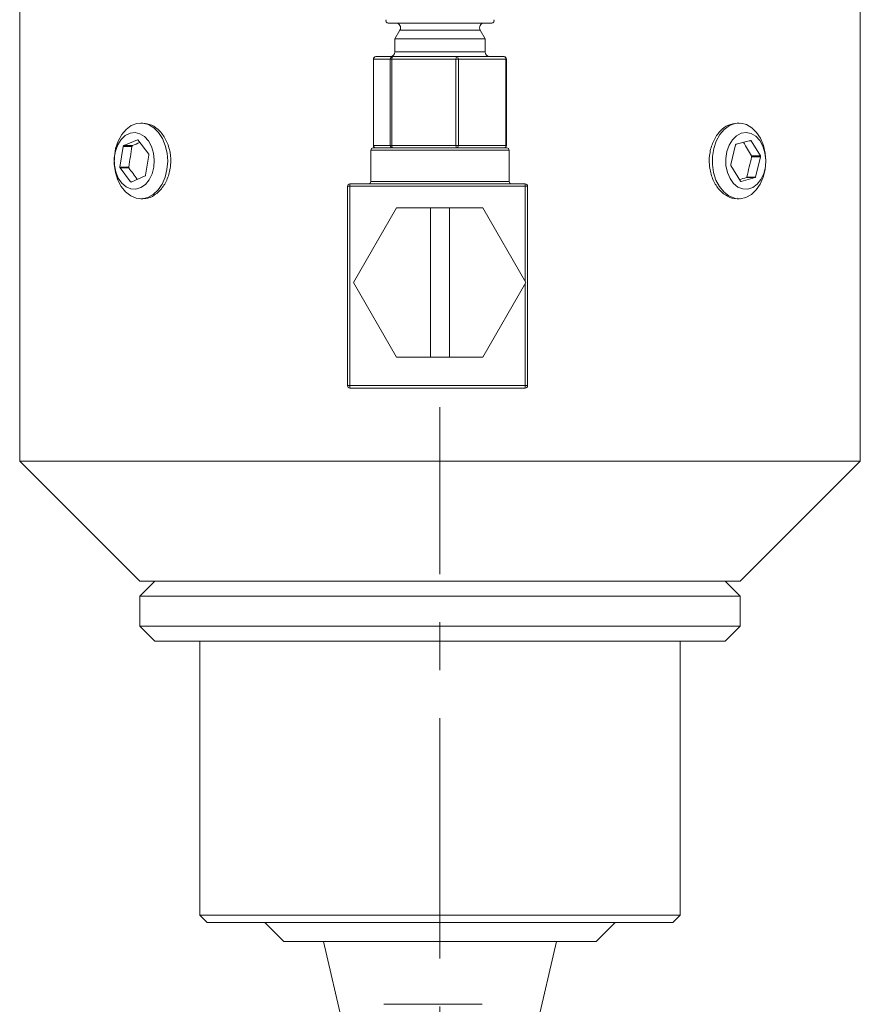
# Model space of a CAD drawing. Header units: inches. Extents: x 1.5 to 14.4, y 0.3 to 10.5.
# Tile 19 of 43: x 7.7 to 9.4, y 3.7 to 5.8. Entities that reach past the tile are written whole.
import ezdxf

# ---------------------------------------------------------------- set-up
doc = ezdxf.new("R2010")
doc.units = ezdxf.units.IN
doc.header["$MEASUREMENT"] = 0
doc.linetypes.add('CENTERX2', pattern=[0.8, 0.5, -0.1, 0.1, -0.1])
doc.layers.add('FORMAT', color=7, linetype='Continuous')

msp = doc.modelspace()

# ---------------------------------------------------------------- linework, layer by layer
at = {"color": 7, "linetype": 'Continuous', "lineweight": 15}
for p, q in [((7.6812, 6.3769), (7.6812, 4.8769)), ((9.4312, 4.8769), (9.4312, 6.3769)), ((8.6639, 5.7889), (8.4486, 5.7889)), ((8.4726, 5.7739), (8.4625, 5.7562)), ((8.6398, 5.7739), (8.4726, 5.7739)), ((8.65, 5.7562), (8.6398, 5.7739)), ((8.4625, 5.7562), (8.4625, 5.7289)), ((8.65, 5.7562), (8.4625, 5.7562)), ((8.65, 5.7289), (8.65, 5.7562)), ((8.4625, 5.7289), (8.4893, 5.7289)), ((8.4893, 5.7289), (8.65, 5.7289)), ((8.4177, 5.7139), (8.4177, 5.5339)), ((8.4179, 5.7139), (8.4177, 5.7139)), ((8.4525, 5.7139), (8.4179, 5.7139)), ((8.4179, 5.7139), (8.4179, 5.5339)), ((8.4227, 5.7189), (8.4574, 5.7189)), ((8.456, 5.7139), (8.4525, 5.7139)), ((8.4525, 5.5339), (8.4525, 5.7139)), ((8.5895, 5.7139), (8.456, 5.7139)), ((8.456, 5.7139), (8.456, 5.5339)), ((8.4574, 5.7189), (8.5909, 5.7189)), ((8.5895, 5.5339), (8.5895, 5.7139)), ((8.5944, 5.7139), (8.5895, 5.7139)), ((8.5909, 5.7189), (8.6897, 5.7189)), ((8.5944, 5.7139), (8.5944, 5.5339)), ((8.6932, 5.7139), (8.5944, 5.7139)), ((8.6932, 5.5339), (8.6932, 5.7139)), ((8.6947, 5.7139), (8.6932, 5.7139)), ((8.6947, 5.5339), (8.6947, 5.7139)), ((7.9375, 5.5806), (7.9336, 5.5806)), ((9.1789, 5.5806), (9.1749, 5.5806)), ((7.9262, 5.5458), (7.8977, 5.5336)), ((7.927, 5.5458), (7.9262, 5.5458)), ((7.9498, 5.5159), (7.9275, 5.5454)), ((9.1715, 5.5352), (9.1615, 5.4945)), ((9.2026, 5.5446), (9.1726, 5.5365)), ((9.2002, 5.5439), (9.2039, 5.5439)), ((9.2233, 5.5121), (9.2039, 5.5439)), ((7.8968, 5.5321), (7.8897, 5.489)), ((7.915, 5.5321), (7.8968, 5.5321)), ((7.9159, 5.5336), (7.8977, 5.5336)), ((8.4122, 5.5239), (8.4122, 5.4589)), ((8.5562, 5.5239), (8.4122, 5.5239)), ((8.4172, 5.5289), (8.5562, 5.5289)), ((8.4179, 5.5339), (8.4177, 5.5339)), ((8.4179, 5.5339), (8.4525, 5.5339)), ((8.456, 5.5339), (8.4525, 5.5339)), ((8.456, 5.5339), (8.5895, 5.5339)), ((8.5562, 5.5289), (8.6952, 5.5289)), ((8.7002, 5.5239), (8.5562, 5.5239)), ((8.5944, 5.5339), (8.5895, 5.5339)), ((8.5944, 5.5339), (8.6932, 5.5339)), ((8.6947, 5.5339), (8.6932, 5.5339)), ((8.7002, 5.4589), (8.7002, 5.5239)), ((7.9433, 5.4719), (7.9502, 5.514)), ((9.2047, 5.5121), (9.2233, 5.5121)), ((9.205, 5.5102), (9.2236, 5.5102)), ((9.2132, 5.4683), (9.2236, 5.5102)), ((7.9083, 5.489), (7.8897, 5.489)), ((7.8901, 5.4871), (7.9118, 5.4584)), ((7.9086, 5.4871), (7.8901, 5.4871)), ((9.1617, 5.4925), (9.1817, 5.4598)), ((7.9142, 5.4584), (7.9118, 5.4584)), ((7.9132, 5.4579), (7.9424, 5.4705)), ((8.3687, 5.4489), (8.3687, 5.4539)), ((8.3687, 5.4539), (8.7337, 5.4539)), ((8.4122, 5.4589), (8.7002, 5.4589)), ((8.7337, 5.4489), (8.7337, 5.4539)), ((9.1825, 5.4592), (9.183, 5.4592)), ((9.183, 5.4592), (9.2122, 5.467)), ((9.194, 5.467), (9.2122, 5.467)), ((9.1951, 5.4683), (9.2132, 5.4683)), ((8.3637, 5.0339), (8.3637, 5.4489)), ((8.3637, 5.4489), (8.3687, 5.4489)), ((8.3687, 5.4489), (8.3687, 5.0339)), ((8.7337, 5.4489), (8.3687, 5.4489)), ((8.7337, 5.2514), (8.7337, 5.4489)), ((8.7337, 5.4489), (8.7387, 5.4489)), ((8.7387, 5.4489), (8.7387, 5.0339)), ((7.9336, 5.4231), (7.9376, 5.4231)), ((9.1749, 5.4231), (9.1789, 5.4231)), ((8.4659, 5.4044), (8.3761, 5.2489)), ((8.5362, 5.4044), (8.4659, 5.4044)), ((8.5362, 5.0934), (8.5362, 5.4044)), ((8.5362, 5.4044), (8.5762, 5.4044)), ((8.5762, 5.4044), (8.5762, 5.0934)), ((8.6454, 5.4044), (8.5762, 5.4044)), ((8.7352, 5.2489), (8.6454, 5.4044)), ((8.3761, 5.2489), (8.4659, 5.0934)), ((8.6454, 5.0934), (8.7352, 5.2489)), ((8.7337, 5.0339), (8.7337, 5.2463)), ((8.4659, 5.0934), (8.5362, 5.0934)), ((8.5762, 5.0934), (8.5362, 5.0934)), ((8.5762, 5.0934), (8.6454, 5.0934)), ((8.3637, 5.0339), (8.3687, 5.0339)), ((8.3687, 5.0339), (8.7337, 5.0339)), ((8.3687, 5.0289), (8.3687, 5.0339)), ((8.7337, 5.0289), (8.3687, 5.0289)), ((8.7337, 5.0339), (8.7387, 5.0339)), ((8.7337, 5.0289), (8.7337, 5.0339)), ((7.6812, 4.8769), (7.9312, 4.6269)), ((7.9375, 4.8769), (7.6812, 4.8769)), ((9.4312, 4.8769), (7.9375, 4.8769)), ((9.1812, 4.6269), (9.4312, 4.8769)), ((7.9625, 4.6269), (7.9312, 4.5956)), ((8.1143, 4.6269), (7.9312, 4.6269)), ((9.1812, 4.6269), (8.1143, 4.6269)), ((9.1812, 4.5956), (9.15, 4.6269)), ((7.9312, 4.5956), (7.9312, 4.5331)), ((7.9312, 4.5956), (9.1812, 4.5956)), ((9.1812, 4.5331), (9.1812, 4.5956)), ((7.9312, 4.5331), (7.9625, 4.5019)), ((7.9312, 4.5331), (9.1812, 4.5331)), ((9.15, 4.5019), (9.1812, 4.5331)), ((7.9625, 4.5019), (9.15, 4.5019)), ((8.0562, 4.5019), (8.0562, 3.9312)), ((9.0562, 3.9312), (9.0562, 4.5019)), ((8.0562, 3.9312), (8.0712, 3.9162)), ((8.0562, 3.9312), (8.9716, 3.9312)), ((8.9591, 3.9162), (8.0712, 3.9162)), ((8.1919, 3.9162), (8.2312, 3.8769)), ((8.8812, 3.8769), (8.9206, 3.9162)), ((9.0412, 3.9162), (8.9591, 3.9162)), ((8.9716, 3.9312), (9.0562, 3.9312)), ((9.0412, 3.9162), (9.0562, 3.9312)), ((8.8262, 3.8769), (8.2312, 3.8769)), ((8.3137, 3.8769), (8.496, 3.0969)), ((8.6165, 3.0969), (8.7987, 3.8769)), ((8.8812, 3.8769), (8.8262, 3.8769)), ((8.4392, 3.7459), (8.6443, 3.7459))]:
    msp.add_line(p, q, dxfattribs=at)
at = {"color": 7, "linetype": 'Continuous', "lineweight": 15, "flags": 128}
for points in [[(7.9878, 5.4841), (7.9839, 5.468), (7.9775, 5.4535), (7.9692, 5.4413), (7.9591, 5.4319), (7.9479, 5.4258), (7.936, 5.4232), (7.924, 5.4243), (7.9124, 5.4291), (7.9018, 5.4372), (7.8927, 5.4484), (7.8856, 5.462), (7.8806, 5.4776), (7.8782, 5.4942), (7.8783, 5.5113), (7.881, 5.5279), (7.8862, 5.5432), (7.8936, 5.5567), (7.9029, 5.5675), (7.9136, 5.5753), (7.9252, 5.5797), (7.9372, 5.5804), (7.9491, 5.5775), (7.9602, 5.571), (7.9701, 5.5613), (7.9783, 5.5488), (7.9844, 5.5341), (7.9881, 5.5179), (7.9893, 5.501), (7.9878, 5.4841)], [(9.1263, 5.5278), (9.1315, 5.5432), (9.1388, 5.5566), (9.1481, 5.5675), (9.1588, 5.5753), (9.1704, 5.5797), (9.1825, 5.5804), (9.1943, 5.5775), (9.2055, 5.571), (9.2154, 5.5613), (9.2235, 5.5489), (9.2296, 5.5342), (9.2334, 5.518), (9.2345, 5.501), (9.2331, 5.4841), (9.2291, 5.468), (9.2228, 5.4536), (9.2144, 5.4413), (9.2044, 5.4319), (9.1932, 5.4258), (9.1813, 5.4232), (9.1693, 5.4243), (9.1577, 5.429), (9.1471, 5.4372), (9.138, 5.4483), (9.1308, 5.462), (9.1259, 5.4775), (9.1234, 5.4942), (9.1236, 5.5112), (9.1263, 5.5278)], [(7.9604, 5.4885), (7.9614, 5.5033), (7.9599, 5.5179), (7.9558, 5.5315), (7.9494, 5.5433), (7.9412, 5.5525), (7.9316, 5.5585), (7.9213, 5.5609), (7.9109, 5.5596), (7.901, 5.5547), (7.8923, 5.5465), (7.8853, 5.5355), (7.8805, 5.5223), (7.8781, 5.5079), (7.8784, 5.4931), (7.8812, 5.4789), (7.8865, 5.4661), (7.8938, 5.4555), (7.9028, 5.4479), (7.9128, 5.4436), (7.9233, 5.443), (7.9335, 5.4462), (7.9429, 5.4528), (7.9508, 5.4625), (7.9567, 5.4746), (7.9604, 5.4885)], [(9.1534, 5.5213), (9.1512, 5.5069), (9.1516, 5.4921), (9.1546, 5.4779), (9.16, 5.4652), (9.1675, 5.4549), (9.1766, 5.4474), (9.1867, 5.4435), (9.1971, 5.4431), (9.2073, 5.4465), (9.2166, 5.4534), (9.2244, 5.4633), (9.2302, 5.4756), (9.2336, 5.4896), (9.2345, 5.5043), (9.2328, 5.5189), (9.2285, 5.5324), (9.222, 5.544), (9.2137, 5.553), (9.204, 5.5587), (9.1937, 5.5609), (9.1833, 5.5594), (9.1735, 5.5542), (9.1649, 5.5458), (9.158, 5.5346), (9.1534, 5.5213)]]:
    msp.add_lwpolyline(points, dxfattribs=at)
at = {"color": 7, "linetype": 'Continuous', "lineweight": 15}
for centre, radius, start, end in [((8.4486, 5.7939), 0.005, 157.0723, 270), ((8.464, 5.7789), 0.01, 330.1419, 90), ((8.6485, 5.7789), 0.01, 90, 209.8581), ((8.6639, 5.7939), 0.005, 270, 22.9277), ((8.4525, 5.7289), 0.01, 270, 0), ((8.66, 5.7289), 0.01, 180, 270), ((8.4227, 5.7139), 0.005, 90, 180), ((8.4228, 5.714), 0.00492, 90.9392, 180.9094), ((8.4574, 5.714), 0.00492, 90.9392, 180.9094), ((8.4617, 5.715), 0.00579, 138.4779, 191.5581), ((8.5952, 5.715), 0.00579, 138.4779, 191.5581), ((8.59, 5.7145), 0.00446, 351.7912, 78.2414), ((8.6897, 5.7139), 0.005, 0, 90), ((8.6888, 5.7145), 0.00446, 351.7912, 78.2414), ((7.9266, 5.5448), 0.00112, 32.4162, 111.2504), ((9.1732, 5.535), 0.00166, 110.6872, 170.5939), ((9.2028, 5.5434), 0.0012, 26.0829, 101.3871), ((7.8986, 5.532), 0.00184, 118.5802, 174.5026), ((7.9478, 5.5145), 0.00251, 349.624, 34.6802), ((8.4172, 5.5239), 0.005, 90, 180), ((8.4227, 5.5339), 0.005, 180, 270), ((8.4228, 5.5338), 0.00492, 179.0906, 269.0608), ((8.4574, 5.5338), 0.00492, 179.0906, 269.0608), ((8.4617, 5.5327), 0.00579, 168.4419, 221.5221), ((8.5952, 5.5327), 0.00579, 168.4419, 221.5221), ((8.59, 5.5332), 0.00446, 281.7586, 8.2088), ((8.6897, 5.5339), 0.005, 270, 0), ((8.6888, 5.5332), 0.00446, 281.7586, 8.2088), ((8.6952, 5.5239), 0.005, 0, 90), ((9.164, 5.4938), 0.00261, 165.6955, 209.6174), ((9.221, 5.5108), 0.00261, 345.6955, 29.6174), ((7.8922, 5.4885), 0.00251, 169.624, 214.6802), ((7.9128, 5.459), 0.00112, 212.4162, 291.2504), ((7.9415, 5.4721), 0.00184, 298.5802, 354.5026), ((8.3687, 5.4489), 0.005, 90, 180), ((8.4072, 5.4589), 0.005, 270, 0), ((8.7052, 5.4589), 0.005, 180, 270), ((8.7337, 5.4489), 0.005, 0, 90), ((9.1827, 5.4603), 0.0012, 206.0829, 281.3871), ((9.2116, 5.4686), 0.00166, 290.6872, 350.5939), ((8.3687, 5.0339), 0.005, 180, 270), ((8.7337, 5.0339), 0.005, 270, 0)]:
    msp.add_arc(centre, radius, start, end, dxfattribs=at)
for centre, major_axis, ratio, start_param, end_param in [((8.5562, 5.543), (0.8741, 0.1969), 0.205369, 2.319993, 2.34544), ((8.5562, 5.5622), (-0.7818, 0.9636), 0.407871, 4.343458, 4.371614), ((8.5562, 5.6717), (0.6351, 3.7697), 0.159656, 1.634707, 1.646167), ((8.5562, 5.3854), (0.655, 2.503), 0.23177, 4.806051, 4.822754), ((8.5562, 5.448), (0.8192, -0.7445), 0.412877, 4.238141, 4.267091), ((8.5562, 5.4618), (0.8749, 0.1197), 0.132002, 5.487396, 5.5111)]:
    msp.add_ellipse(centre, major_axis=major_axis, ratio=ratio, start_param=start_param, end_param=end_param, dxfattribs=at)
for points, knots in [([(7.9375, 5.5806), (7.9438, 5.5797), (7.9564, 5.578), (7.9738, 5.5645), (7.9874, 5.5446), (7.9953, 5.5196), (7.9965, 5.4928), (7.9907, 5.467), (7.9788, 5.445), (7.9625, 5.4299), (7.9478, 5.4227), (7.9396, 5.4238), (7.9376, 5.4241)], [0, 0, 0, 0, 0.107101, 0.214191, 0.321551, 0.429093, 0.53634, 0.643275, 0.750368, 0.857843, 0.965327, 1, 1, 1, 1]), ([(9.1748, 5.4241), (9.1727, 5.4239), (9.1645, 5.4228), (9.1498, 5.43), (9.1335, 5.4451), (9.1217, 5.4673), (9.116, 5.4931), (9.1172, 5.52), (9.1252, 5.5448), (9.1388, 5.5647), (9.1562, 5.5781), (9.1687, 5.5797), (9.1749, 5.5806)], [0, 0, 0, 0, 0.0363912, 0.143327, 0.2504202, 0.3578913, 0.4653741, 0.5724798, 0.6794094, 0.7866373, 0.8941733, 1, 1, 1, 1]), ([(7.9159, 5.5336), (7.9158, 5.5335), (7.9157, 5.5334), (7.9155, 5.5333), (7.9154, 5.5332), (7.9153, 5.533), (7.9152, 5.5328), (7.9151, 5.5326), (7.9151, 5.5324), (7.915, 5.5321)], [0, 0, 0, 0, 0.00001680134, 0.00001680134, 0.00001680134, 0.00003360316, 0.00003360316, 0.00003360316, 0.00005216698, 0.00005216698, 0.00005216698, 0.00005216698]), ([(9.205, 5.5102), (9.205, 5.5104), (9.205, 5.5106), (9.205, 5.5108), (9.205, 5.511), (9.205, 5.5112), (9.205, 5.5115), (9.2049, 5.5117), (9.2048, 5.5119), (9.2047, 5.5121)], [0, 0, 0, 0, 0.00001676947, 0.00001676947, 0.00001676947, 0.00003353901, 0.00003353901, 0.00003353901, 0.0000521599, 0.0000521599, 0.0000521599, 0.0000521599]), ([(7.9083, 5.489), (7.9082, 5.4887), (7.9082, 5.4885), (7.9082, 5.4883), (7.9082, 5.4881), (7.9083, 5.4879), (7.9083, 5.4877), (7.9084, 5.4874), (7.9085, 5.4872), (7.9086, 5.4871)], [0, 0, 0, 0, 0.00001677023, 0.00001677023, 0.00001677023, 0.00003354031, 0.00003354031, 0.00003354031, 0.00005216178, 0.00005216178, 0.00005216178, 0.00005216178]), ([(9.194, 5.467), (9.1942, 5.4671), (9.1943, 5.4671), (9.1945, 5.4672), (9.1946, 5.4674), (9.1947, 5.4675), (9.1948, 5.4677), (9.1949, 5.4679), (9.195, 5.4681), (9.1951, 5.4683)], [0, 0, 0, 0, 0.00001680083, 0.00001680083, 0.00001680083, 0.00003360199, 0.00003360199, 0.00003360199, 0.00005216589, 0.00005216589, 0.00005216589, 0.00005216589])]:
    msp.add_open_spline(points, degree=3, knots=knots, dxfattribs=at)
at = {"layer": 'FORMAT', "color": 7, "linetype": 'CENTERX2', "lineweight": 0}
msp.add_line((8.5562, 3.0416), (8.5562, 4.9888), dxfattribs=at)

doc.saveas('drawing.dxf')
